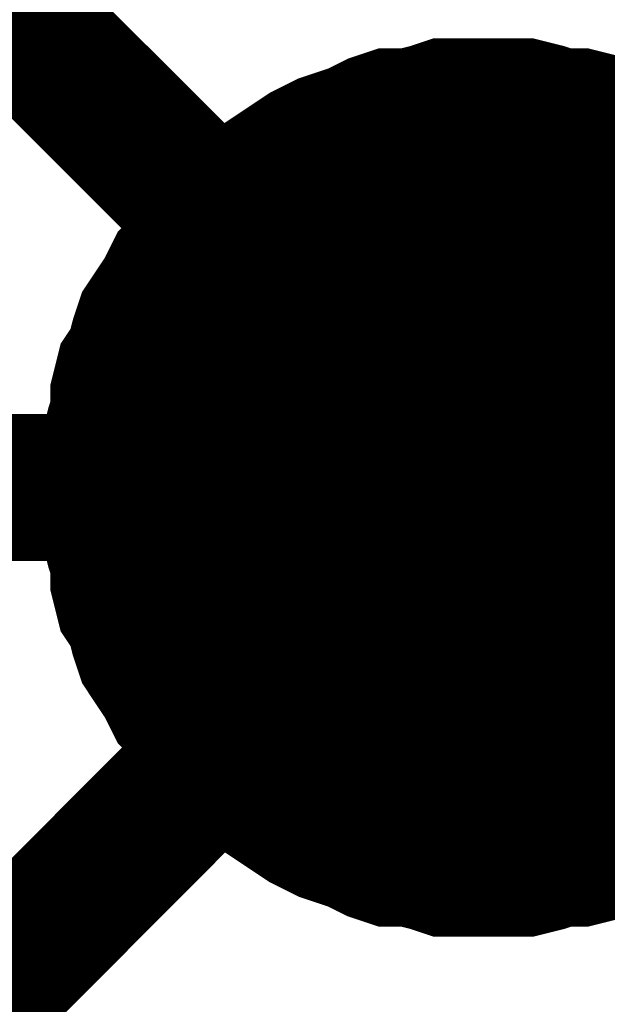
# Model space of a CAD drawing. Extents: x 0 to 17, y 0 to 11.
# Tile 5 of 49: x 3.1629 to 3.21, y 8.0585 to 8.1374. Entities that reach past the tile are written whole.
import ezdxf

# ---------------------------------------------------------------- set-up
doc = ezdxf.new("R2010")
doc.units = 0
doc.layers.add('SHEET', color=255, linetype='CONTINUOUS')

msp = doc.modelspace()

# ---------------------------------------------------------------- linework, layer by layer
at = {"layer": 'SHEET'}
for points, const_width in [([(2.400228, 8.799683), (2.100447, 8.799683), (2.100447, 8.099906), (3.200172, 8.099906)], 0.0118), ([(3.200172, 8.099906), (3.100377, 8.199705)], 0.0118), ([(3.170471, 8.099906), (3.170471, 8.10149), (3.170471, 8.103075), (3.170867, 8.104659), (3.171264, 8.105847), (3.171264, 8.107431), (3.17166, 8.109015), (3.172452, 8.110203), (3.172848, 8.111787), (3.173244, 8.112975), (3.174036, 8.114163), (3.174828, 8.115351), (3.17562, 8.116935), (3.176412, 8.117728), (3.177204, 8.118916), (3.178392, 8.120104), (3.179184, 8.121292), (3.180372, 8.122084), (3.181164, 8.123272), (3.182352, 8.124064), (3.18354, 8.124856), (3.184728, 8.125648), (3.185916, 8.12644), (3.1875, 8.127232), (3.188688, 8.127628), (3.189876, 8.128024), (3.19146, 8.128816), (3.192648, 8.129212), (3.194232, 8.129212), (3.195816, 8.129608), (3.197004, 8.130004), (3.198588, 8.130004), (3.200172, 8.130004)], 0.0118), ([(3.170471, 8.099906), (3.170471, 8.10149), (3.170471, 8.103075), (3.170867, 8.104659), (3.171264, 8.105847), (3.171264, 8.107431), (3.17166, 8.109015), (3.172452, 8.110203), (3.172848, 8.111787), (3.173244, 8.112975), (3.174036, 8.114163), (3.174828, 8.115351), (3.17562, 8.116935), (3.176412, 8.117728), (3.177204, 8.118916), (3.178392, 8.120104), (3.179184, 8.121292), (3.180372, 8.122084), (3.181164, 8.123272), (3.182352, 8.124064), (3.18354, 8.124856), (3.184728, 8.125648), (3.185916, 8.12644), (3.1875, 8.127232), (3.188688, 8.127628), (3.189876, 8.128024), (3.19146, 8.128816), (3.192648, 8.129212), (3.194232, 8.129212), (3.195816, 8.129608), (3.197004, 8.130004), (3.198588, 8.130004), (3.200172, 8.130004)], 0.0118), ([(3.170471, 8.099906), (3.170471, 8.10149), (3.170471, 8.103075), (3.170867, 8.104659), (3.171264, 8.105847), (3.171264, 8.107431), (3.17166, 8.109015), (3.172452, 8.110203), (3.172848, 8.111787), (3.173244, 8.112975), (3.174036, 8.114163), (3.174828, 8.115351), (3.17562, 8.116935), (3.176412, 8.117728), (3.177204, 8.118916), (3.178392, 8.120104), (3.179184, 8.121292), (3.180372, 8.122084), (3.181164, 8.123272), (3.182352, 8.124064), (3.18354, 8.124856), (3.184728, 8.125648), (3.185916, 8.12644), (3.1875, 8.127232), (3.188688, 8.127628), (3.189876, 8.128024), (3.19146, 8.128816), (3.192648, 8.129212), (3.194232, 8.129212), (3.195816, 8.129608), (3.197004, 8.130004), (3.198588, 8.130004), (3.200172, 8.130004)], 0.0118), ([(3.170471, 8.099906), (3.170471, 8.10149), (3.170471, 8.103075), (3.170867, 8.104659), (3.171264, 8.105847), (3.171264, 8.107431), (3.17166, 8.109015), (3.172452, 8.110203), (3.172848, 8.111787), (3.173244, 8.112975), (3.174036, 8.114163), (3.174828, 8.115351), (3.17562, 8.116935), (3.176412, 8.117728), (3.177204, 8.118916), (3.178392, 8.120104), (3.179184, 8.121292), (3.180372, 8.122084), (3.181164, 8.123272), (3.182352, 8.124064), (3.18354, 8.124856), (3.184728, 8.125648), (3.185916, 8.12644), (3.1875, 8.127232), (3.188688, 8.127628), (3.189876, 8.128024), (3.19146, 8.128816), (3.192648, 8.129212), (3.194232, 8.129212), (3.195816, 8.129608), (3.197004, 8.130004), (3.198588, 8.130004), (3.200172, 8.130004)], 0.0118), ([(3.170471, 8.099906), (3.170471, 8.10149), (3.170471, 8.103075), (3.170867, 8.104659), (3.171264, 8.105847), (3.171264, 8.107431), (3.17166, 8.109015), (3.172452, 8.110203), (3.172848, 8.111787), (3.173244, 8.112975), (3.174036, 8.114163), (3.174828, 8.115351), (3.17562, 8.116935), (3.176412, 8.117728), (3.177204, 8.118916), (3.178392, 8.120104), (3.179184, 8.121292), (3.180372, 8.122084), (3.181164, 8.123272), (3.182352, 8.124064), (3.18354, 8.124856), (3.184728, 8.125648), (3.185916, 8.12644), (3.1875, 8.127232), (3.188688, 8.127628), (3.189876, 8.128024), (3.19146, 8.128816), (3.192648, 8.129212), (3.194232, 8.129212), (3.195816, 8.129608), (3.197004, 8.130004), (3.198588, 8.130004), (3.200172, 8.130004)], 0.0118), ([(3.170471, 8.099906), (3.170471, 8.10149), (3.170471, 8.103075), (3.170867, 8.104659), (3.171264, 8.105847), (3.171264, 8.107431), (3.17166, 8.109015), (3.172452, 8.110203), (3.172848, 8.111787), (3.173244, 8.112975), (3.174036, 8.114163), (3.174828, 8.115351), (3.17562, 8.116935), (3.176412, 8.117728), (3.177204, 8.118916), (3.178392, 8.120104), (3.179184, 8.121292), (3.180372, 8.122084), (3.181164, 8.123272), (3.182352, 8.124064), (3.18354, 8.124856), (3.184728, 8.125648), (3.185916, 8.12644), (3.1875, 8.127232), (3.188688, 8.127628), (3.189876, 8.128024), (3.19146, 8.128816), (3.192648, 8.129212), (3.194232, 8.129212), (3.195816, 8.129608), (3.197004, 8.130004), (3.198588, 8.130004), (3.200172, 8.130004)], 0.0118), ([(3.170471, 8.099906), (3.170471, 8.10149), (3.170471, 8.103075), (3.170867, 8.104659), (3.171264, 8.105847), (3.171264, 8.107431), (3.17166, 8.109015), (3.172452, 8.110203), (3.172848, 8.111787), (3.173244, 8.112975), (3.174036, 8.114163), (3.174828, 8.115351), (3.17562, 8.116935), (3.176412, 8.117728), (3.177204, 8.118916), (3.178392, 8.120104), (3.179184, 8.121292), (3.180372, 8.122084), (3.181164, 8.123272), (3.182352, 8.124064), (3.18354, 8.124856), (3.184728, 8.125648), (3.185916, 8.12644), (3.1875, 8.127232), (3.188688, 8.127628), (3.189876, 8.128024), (3.19146, 8.128816), (3.192648, 8.129212), (3.194232, 8.129212), (3.195816, 8.129608), (3.197004, 8.130004), (3.198588, 8.130004), (3.200172, 8.130004)], 0.0118), ([(3.170471, 8.099906), (3.170471, 8.10149), (3.170471, 8.103075), (3.170867, 8.104659), (3.171264, 8.105847), (3.171264, 8.107431), (3.17166, 8.109015), (3.172452, 8.110203), (3.172848, 8.111787), (3.173244, 8.112975), (3.174036, 8.114163), (3.174828, 8.115351), (3.17562, 8.116935), (3.176412, 8.117728), (3.177204, 8.118916), (3.178392, 8.120104), (3.179184, 8.121292), (3.180372, 8.122084), (3.181164, 8.123272), (3.182352, 8.124064), (3.18354, 8.124856), (3.184728, 8.125648), (3.185916, 8.12644), (3.1875, 8.127232), (3.188688, 8.127628), (3.189876, 8.128024), (3.19146, 8.128816), (3.192648, 8.129212), (3.194232, 8.129212), (3.195816, 8.129608), (3.197004, 8.130004), (3.198588, 8.130004), (3.200172, 8.130004)], 0.0118), ([(3.170471, 8.099906), (3.170471, 8.10149), (3.170471, 8.103075), (3.170867, 8.104659), (3.171264, 8.105847), (3.171264, 8.107431), (3.17166, 8.109015), (3.172452, 8.110203), (3.172848, 8.111787), (3.173244, 8.112975), (3.174036, 8.114163), (3.174828, 8.115351), (3.17562, 8.116935), (3.176412, 8.117728), (3.177204, 8.118916), (3.178392, 8.120104), (3.179184, 8.121292), (3.180372, 8.122084), (3.181164, 8.123272), (3.182352, 8.124064), (3.18354, 8.124856), (3.184728, 8.125648), (3.185916, 8.12644), (3.1875, 8.127232), (3.188688, 8.127628), (3.189876, 8.128024), (3.19146, 8.128816), (3.192648, 8.129212), (3.194232, 8.129212), (3.195816, 8.129608), (3.197004, 8.130004), (3.198588, 8.130004), (3.200172, 8.130004)], 0.0118), ([(3.170471, 8.099906), (3.170471, 8.10149), (3.170471, 8.103075), (3.170867, 8.104659), (3.171264, 8.105847), (3.171264, 8.107431), (3.17166, 8.109015), (3.172452, 8.110203), (3.172848, 8.111787), (3.173244, 8.112975), (3.174036, 8.114163), (3.174828, 8.115351), (3.17562, 8.116935), (3.176412, 8.117728), (3.177204, 8.118916), (3.178392, 8.120104), (3.179184, 8.121292), (3.180372, 8.122084), (3.181164, 8.123272), (3.182352, 8.124064), (3.18354, 8.124856), (3.184728, 8.125648), (3.185916, 8.12644), (3.1875, 8.127232), (3.188688, 8.127628), (3.189876, 8.128024), (3.19146, 8.128816), (3.192648, 8.129212), (3.194232, 8.129212), (3.195816, 8.129608), (3.197004, 8.130004), (3.198588, 8.130004), (3.200172, 8.130004)], 0.0118), ([(3.170471, 8.099906), (3.170471, 8.10149), (3.170471, 8.103075), (3.170867, 8.104659), (3.171264, 8.105847), (3.171264, 8.107431), (3.17166, 8.109015), (3.172452, 8.110203), (3.172848, 8.111787), (3.173244, 8.112975), (3.174036, 8.114163), (3.174828, 8.115351), (3.17562, 8.116935), (3.176412, 8.117728), (3.177204, 8.118916), (3.178392, 8.120104), (3.179184, 8.121292), (3.180372, 8.122084), (3.181164, 8.123272), (3.182352, 8.124064), (3.18354, 8.124856), (3.184728, 8.125648), (3.185916, 8.12644), (3.1875, 8.127232), (3.188688, 8.127628), (3.189876, 8.128024), (3.19146, 8.128816), (3.192648, 8.129212), (3.194232, 8.129212), (3.195816, 8.129608), (3.197004, 8.130004), (3.198588, 8.130004), (3.200172, 8.130004)], 0.0118), ([(3.200172, 8.130004), (3.200172, 8.130004)], 0.0118), ([(3.200172, 8.130004), (3.201756, 8.130004), (3.20334, 8.130004), (3.204925, 8.129608), (3.206113, 8.129212), (3.207697, 8.129212), (3.209281, 8.128816), (3.210469, 8.128024), (3.212053, 8.127628), (3.213241, 8.127232), (3.214429, 8.12644), (3.215617, 8.125648), (3.217201, 8.124856)], 0.0118), ([(3.200172, 8.130004), (3.200172, 8.130004)], 0.0118), ([(3.200172, 8.130004), (3.201756, 8.130004), (3.20334, 8.130004), (3.204925, 8.129608), (3.206113, 8.129212), (3.207697, 8.129212), (3.209281, 8.128816), (3.210469, 8.128024), (3.212053, 8.127628), (3.213241, 8.127232), (3.214429, 8.12644), (3.215617, 8.125648), (3.217201, 8.124856)], 0.0118), ([(3.200172, 8.130004), (3.200172, 8.130004)], 0.0118), ([(3.200172, 8.130004), (3.201756, 8.130004), (3.20334, 8.130004), (3.204925, 8.129608), (3.206113, 8.129212), (3.207697, 8.129212), (3.209281, 8.128816), (3.210469, 8.128024), (3.212053, 8.127628), (3.213241, 8.127232), (3.214429, 8.12644), (3.215617, 8.125648), (3.217201, 8.124856)], 0.0118), ([(3.200172, 8.130004), (3.200172, 8.130004)], 0.0118), ([(3.200172, 8.130004), (3.201756, 8.130004), (3.20334, 8.130004), (3.204925, 8.129608), (3.206113, 8.129212), (3.207697, 8.129212), (3.209281, 8.128816), (3.210469, 8.128024), (3.212053, 8.127628), (3.213241, 8.127232), (3.214429, 8.12644), (3.215617, 8.125648), (3.217201, 8.124856)], 0.0118), ([(3.200172, 8.130004), (3.200172, 8.130004)], 0.0118), ([(3.200172, 8.130004), (3.201756, 8.130004), (3.20334, 8.130004), (3.204925, 8.129608), (3.206113, 8.129212), (3.207697, 8.129212), (3.209281, 8.128816), (3.210469, 8.128024), (3.212053, 8.127628), (3.213241, 8.127232), (3.214429, 8.12644), (3.215617, 8.125648), (3.217201, 8.124856)], 0.0118), ([(3.200172, 8.130004), (3.200172, 8.130004)], 0.0118), ([(3.200172, 8.130004), (3.201756, 8.130004), (3.20334, 8.130004), (3.204925, 8.129608), (3.206113, 8.129212), (3.207697, 8.129212), (3.209281, 8.128816), (3.210469, 8.128024), (3.212053, 8.127628), (3.213241, 8.127232), (3.214429, 8.12644), (3.215617, 8.125648), (3.217201, 8.124856)], 0.0118), ([(3.200172, 8.130004), (3.200172, 8.130004)], 0.0118), ([(3.200172, 8.130004), (3.201756, 8.130004), (3.20334, 8.130004), (3.204925, 8.129608), (3.206113, 8.129212), (3.207697, 8.129212), (3.209281, 8.128816), (3.210469, 8.128024), (3.212053, 8.127628), (3.213241, 8.127232), (3.214429, 8.12644), (3.215617, 8.125648), (3.217201, 8.124856)], 0.0118), ([(3.200172, 8.130004), (3.200172, 8.130004)], 0.0118), ([(3.200172, 8.130004), (3.201756, 8.130004), (3.20334, 8.130004), (3.204925, 8.129608), (3.206113, 8.129212), (3.207697, 8.129212), (3.209281, 8.128816), (3.210469, 8.128024), (3.212053, 8.127628), (3.213241, 8.127232), (3.214429, 8.12644), (3.215617, 8.125648), (3.217201, 8.124856)], 0.0118), ([(3.200172, 8.130004), (3.200172, 8.130004)], 0.0118), ([(3.200172, 8.130004), (3.201756, 8.130004), (3.20334, 8.130004), (3.204925, 8.129608), (3.206113, 8.129212), (3.207697, 8.129212), (3.209281, 8.128816), (3.210469, 8.128024), (3.212053, 8.127628), (3.213241, 8.127232), (3.214429, 8.12644), (3.215617, 8.125648), (3.217201, 8.124856)], 0.0118), ([(3.200172, 8.130004), (3.200172, 8.130004)], 0.0118), ([(3.200172, 8.130004), (3.201756, 8.130004), (3.20334, 8.130004), (3.204925, 8.129608), (3.206113, 8.129212), (3.207697, 8.129212), (3.209281, 8.128816), (3.210469, 8.128024), (3.212053, 8.127628), (3.213241, 8.127232), (3.214429, 8.12644), (3.215617, 8.125648), (3.217201, 8.124856)], 0.0118), ([(3.200172, 8.130004), (3.200172, 8.130004)], 0.0118), ([(3.200172, 8.130004), (3.201756, 8.130004), (3.20334, 8.130004), (3.204925, 8.129608), (3.206113, 8.129212), (3.207697, 8.129212), (3.209281, 8.128816), (3.210469, 8.128024), (3.212053, 8.127628), (3.213241, 8.127232), (3.214429, 8.12644), (3.215617, 8.125648), (3.217201, 8.124856)], 0.0118), ([(3.170471, 8.099906), (3.170471, 8.10149), (3.170471, 8.103075), (3.170867, 8.104659), (3.171264, 8.105847), (3.171264, 8.107431), (3.17166, 8.109015), (3.172452, 8.110203), (3.172848, 8.111787), (3.173244, 8.112975), (3.174036, 8.114163), (3.174828, 8.115351), (3.17562, 8.116935), (3.176412, 8.117728), (3.177204, 8.118916), (3.178392, 8.120104), (3.179184, 8.121292), (3.180372, 8.122084), (3.181164, 8.123272), (3.182352, 8.124064), (3.18354, 8.124856), (3.184728, 8.125648), (3.185916, 8.12644), (3.1875, 8.127232), (3.188688, 8.127628), (3.189876, 8.128024), (3.19146, 8.128816), (3.192648, 8.129212), (3.194232, 8.129212), (3.195816, 8.129608), (3.197004, 8.130004), (3.198588, 8.130004), (3.200172, 8.130004)], 0.0039), ([(3.170471, 8.099906), (3.170471, 8.10149), (3.170471, 8.103075), (3.170867, 8.104659), (3.171264, 8.105847), (3.171264, 8.107431), (3.17166, 8.109015), (3.172452, 8.110203), (3.172848, 8.111787), (3.173244, 8.112975), (3.174036, 8.114163), (3.174828, 8.115351), (3.17562, 8.116935), (3.176412, 8.117728), (3.177204, 8.118916), (3.178392, 8.120104), (3.179184, 8.121292), (3.180372, 8.122084), (3.181164, 8.123272), (3.182352, 8.124064), (3.18354, 8.124856), (3.184728, 8.125648), (3.185916, 8.12644), (3.1875, 8.127232), (3.188688, 8.127628), (3.189876, 8.128024), (3.19146, 8.128816), (3.192648, 8.129212), (3.194232, 8.129212), (3.195816, 8.129608), (3.197004, 8.130004), (3.198588, 8.130004), (3.200172, 8.130004)], 0.0039), ([(3.170471, 8.099906), (3.170471, 8.10149), (3.170471, 8.103075), (3.170867, 8.104659), (3.171264, 8.105847), (3.171264, 8.107431), (3.17166, 8.109015), (3.172452, 8.110203), (3.172848, 8.111787), (3.173244, 8.112975), (3.174036, 8.114163), (3.174828, 8.115351), (3.17562, 8.116935), (3.176412, 8.117728), (3.177204, 8.118916), (3.178392, 8.120104), (3.179184, 8.121292), (3.180372, 8.122084), (3.181164, 8.123272), (3.182352, 8.124064), (3.18354, 8.124856), (3.184728, 8.125648), (3.185916, 8.12644), (3.1875, 8.127232), (3.188688, 8.127628), (3.189876, 8.128024), (3.19146, 8.128816), (3.192648, 8.129212), (3.194232, 8.129212), (3.195816, 8.129608), (3.197004, 8.130004), (3.198588, 8.130004), (3.200172, 8.130004)], 0.0039), ([(3.170471, 8.099906), (3.170471, 8.10149), (3.170471, 8.103075), (3.170867, 8.104659), (3.171264, 8.105847), (3.171264, 8.107431), (3.17166, 8.109015), (3.172452, 8.110203), (3.172848, 8.111787), (3.173244, 8.112975), (3.174036, 8.114163), (3.174828, 8.115351), (3.17562, 8.116935), (3.176412, 8.117728), (3.177204, 8.118916), (3.178392, 8.120104), (3.179184, 8.121292), (3.180372, 8.122084), (3.181164, 8.123272), (3.182352, 8.124064), (3.18354, 8.124856), (3.184728, 8.125648), (3.185916, 8.12644), (3.1875, 8.127232), (3.188688, 8.127628), (3.189876, 8.128024), (3.19146, 8.128816), (3.192648, 8.129212), (3.194232, 8.129212), (3.195816, 8.129608), (3.197004, 8.130004), (3.198588, 8.130004), (3.200172, 8.130004)], 0.0039), ([(3.170471, 8.099906), (3.170471, 8.10149), (3.170471, 8.103075), (3.170867, 8.104659), (3.171264, 8.105847), (3.171264, 8.107431), (3.17166, 8.109015), (3.172452, 8.110203), (3.172848, 8.111787), (3.173244, 8.112975), (3.174036, 8.114163), (3.174828, 8.115351), (3.17562, 8.116935), (3.176412, 8.117728), (3.177204, 8.118916), (3.178392, 8.120104), (3.179184, 8.121292), (3.180372, 8.122084), (3.181164, 8.123272), (3.182352, 8.124064), (3.18354, 8.124856), (3.184728, 8.125648), (3.185916, 8.12644), (3.1875, 8.127232), (3.188688, 8.127628), (3.189876, 8.128024), (3.19146, 8.128816), (3.192648, 8.129212), (3.194232, 8.129212), (3.195816, 8.129608), (3.197004, 8.130004), (3.198588, 8.130004), (3.200172, 8.130004)], 0.0039), ([(3.170471, 8.099906), (3.170471, 8.10149), (3.170471, 8.103075), (3.170867, 8.104659), (3.171264, 8.105847), (3.171264, 8.107431), (3.17166, 8.109015), (3.172452, 8.110203), (3.172848, 8.111787), (3.173244, 8.112975), (3.174036, 8.114163), (3.174828, 8.115351), (3.17562, 8.116935), (3.176412, 8.117728), (3.177204, 8.118916), (3.178392, 8.120104), (3.179184, 8.121292), (3.180372, 8.122084), (3.181164, 8.123272), (3.182352, 8.124064), (3.18354, 8.124856), (3.184728, 8.125648), (3.185916, 8.12644), (3.1875, 8.127232), (3.188688, 8.127628), (3.189876, 8.128024), (3.19146, 8.128816), (3.192648, 8.129212), (3.194232, 8.129212), (3.195816, 8.129608), (3.197004, 8.130004), (3.198588, 8.130004), (3.200172, 8.130004)], 0.0039), ([(3.170471, 8.099906), (3.170471, 8.10149), (3.170471, 8.103075), (3.170867, 8.104659), (3.171264, 8.105847), (3.171264, 8.107431), (3.17166, 8.109015), (3.172452, 8.110203), (3.172848, 8.111787), (3.173244, 8.112975), (3.174036, 8.114163), (3.174828, 8.115351), (3.17562, 8.116935), (3.176412, 8.117728), (3.177204, 8.118916), (3.178392, 8.120104), (3.179184, 8.121292), (3.180372, 8.122084), (3.181164, 8.123272), (3.182352, 8.124064), (3.18354, 8.124856), (3.184728, 8.125648), (3.185916, 8.12644), (3.1875, 8.127232), (3.188688, 8.127628), (3.189876, 8.128024), (3.19146, 8.128816), (3.192648, 8.129212), (3.194232, 8.129212), (3.195816, 8.129608), (3.197004, 8.130004), (3.198588, 8.130004), (3.200172, 8.130004)], 0.0039), ([(3.170471, 8.099906), (3.170471, 8.10149), (3.170471, 8.103075), (3.170867, 8.104659), (3.171264, 8.105847), (3.171264, 8.107431), (3.17166, 8.109015), (3.172452, 8.110203), (3.172848, 8.111787), (3.173244, 8.112975), (3.174036, 8.114163), (3.174828, 8.115351), (3.17562, 8.116935), (3.176412, 8.117728), (3.177204, 8.118916), (3.178392, 8.120104), (3.179184, 8.121292), (3.180372, 8.122084), (3.181164, 8.123272), (3.182352, 8.124064), (3.18354, 8.124856), (3.184728, 8.125648), (3.185916, 8.12644), (3.1875, 8.127232), (3.188688, 8.127628), (3.189876, 8.128024), (3.19146, 8.128816), (3.192648, 8.129212), (3.194232, 8.129212), (3.195816, 8.129608), (3.197004, 8.130004), (3.198588, 8.130004), (3.200172, 8.130004)], 0.0039), ([(3.170471, 8.099906), (3.170471, 8.10149), (3.170471, 8.103075), (3.170867, 8.104659), (3.171264, 8.105847), (3.171264, 8.107431), (3.17166, 8.109015), (3.172452, 8.110203), (3.172848, 8.111787), (3.173244, 8.112975), (3.174036, 8.114163), (3.174828, 8.115351), (3.17562, 8.116935), (3.176412, 8.117728), (3.177204, 8.118916), (3.178392, 8.120104), (3.179184, 8.121292), (3.180372, 8.122084), (3.181164, 8.123272), (3.182352, 8.124064), (3.18354, 8.124856), (3.184728, 8.125648), (3.185916, 8.12644), (3.1875, 8.127232), (3.188688, 8.127628), (3.189876, 8.128024), (3.19146, 8.128816), (3.192648, 8.129212), (3.194232, 8.129212), (3.195816, 8.129608), (3.197004, 8.130004), (3.198588, 8.130004), (3.200172, 8.130004)], 0.0039), ([(3.170471, 8.099906), (3.170471, 8.10149), (3.170471, 8.103075), (3.170867, 8.104659), (3.171264, 8.105847), (3.171264, 8.107431), (3.17166, 8.109015), (3.172452, 8.110203), (3.172848, 8.111787), (3.173244, 8.112975), (3.174036, 8.114163), (3.174828, 8.115351), (3.17562, 8.116935), (3.176412, 8.117728), (3.177204, 8.118916), (3.178392, 8.120104), (3.179184, 8.121292), (3.180372, 8.122084), (3.181164, 8.123272), (3.182352, 8.124064), (3.18354, 8.124856), (3.184728, 8.125648), (3.185916, 8.12644), (3.1875, 8.127232), (3.188688, 8.127628), (3.189876, 8.128024), (3.19146, 8.128816), (3.192648, 8.129212), (3.194232, 8.129212), (3.195816, 8.129608), (3.197004, 8.130004), (3.198588, 8.130004), (3.200172, 8.130004)], 0.0039), ([(3.170471, 8.099906), (3.170471, 8.10149), (3.170471, 8.103075), (3.170867, 8.104659), (3.171264, 8.105847), (3.171264, 8.107431), (3.17166, 8.109015), (3.172452, 8.110203), (3.172848, 8.111787), (3.173244, 8.112975), (3.174036, 8.114163), (3.174828, 8.115351), (3.17562, 8.116935), (3.176412, 8.117728), (3.177204, 8.118916), (3.178392, 8.120104), (3.179184, 8.121292), (3.180372, 8.122084), (3.181164, 8.123272), (3.182352, 8.124064), (3.18354, 8.124856), (3.184728, 8.125648), (3.185916, 8.12644), (3.1875, 8.127232), (3.188688, 8.127628), (3.189876, 8.128024), (3.19146, 8.128816), (3.192648, 8.129212), (3.194232, 8.129212), (3.195816, 8.129608), (3.197004, 8.130004), (3.198588, 8.130004), (3.200172, 8.130004)], 0.0039), ([(3.200172, 8.130004), (3.200172, 8.130004)], 0.0039), ([(3.200172, 8.130004), (3.201756, 8.130004), (3.20334, 8.130004), (3.204925, 8.129608), (3.206113, 8.129212), (3.207697, 8.129212), (3.209281, 8.128816), (3.210469, 8.128024), (3.212053, 8.127628)], 0.0039), ([(3.200172, 8.130004), (3.200172, 8.130004)], 0.0039), ([(3.200172, 8.130004), (3.201756, 8.130004), (3.20334, 8.130004), (3.204925, 8.129608), (3.206113, 8.129212), (3.207697, 8.129212), (3.209281, 8.128816), (3.210469, 8.128024), (3.212053, 8.127628)], 0.0039), ([(3.200172, 8.130004), (3.200172, 8.130004)], 0.0039), ([(3.200172, 8.130004), (3.201756, 8.130004), (3.20334, 8.130004), (3.204925, 8.129608), (3.206113, 8.129212), (3.207697, 8.129212), (3.209281, 8.128816), (3.210469, 8.128024), (3.212053, 8.127628)], 0.0039), ([(3.200172, 8.130004), (3.200172, 8.130004)], 0.0039), ([(3.200172, 8.130004), (3.201756, 8.130004), (3.20334, 8.130004), (3.204925, 8.129608), (3.206113, 8.129212), (3.207697, 8.129212), (3.209281, 8.128816), (3.210469, 8.128024), (3.212053, 8.127628)], 0.0039), ([(3.200172, 8.130004), (3.200172, 8.130004)], 0.0039), ([(3.200172, 8.130004), (3.201756, 8.130004), (3.20334, 8.130004), (3.204925, 8.129608), (3.206113, 8.129212), (3.207697, 8.129212), (3.209281, 8.128816), (3.210469, 8.128024), (3.212053, 8.127628)], 0.0039), ([(3.200172, 8.130004), (3.200172, 8.130004)], 0.0039), ([(3.200172, 8.130004), (3.201756, 8.130004), (3.20334, 8.130004), (3.204925, 8.129608), (3.206113, 8.129212), (3.207697, 8.129212), (3.209281, 8.128816), (3.210469, 8.128024), (3.212053, 8.127628)], 0.0039), ([(3.200172, 8.130004), (3.200172, 8.130004)], 0.0039), ([(3.200172, 8.130004), (3.201756, 8.130004), (3.20334, 8.130004), (3.204925, 8.129608), (3.206113, 8.129212), (3.207697, 8.129212), (3.209281, 8.128816), (3.210469, 8.128024), (3.212053, 8.127628)], 0.0039), ([(3.200172, 8.130004), (3.200172, 8.130004)], 0.0039), ([(3.200172, 8.130004), (3.201756, 8.130004), (3.20334, 8.130004), (3.204925, 8.129608), (3.206113, 8.129212), (3.207697, 8.129212), (3.209281, 8.128816), (3.210469, 8.128024), (3.212053, 8.127628)], 0.0039), ([(3.200172, 8.130004), (3.200172, 8.130004)], 0.0039), ([(3.200172, 8.130004), (3.201756, 8.130004), (3.20334, 8.130004), (3.204925, 8.129608), (3.206113, 8.129212), (3.207697, 8.129212), (3.209281, 8.128816), (3.210469, 8.128024), (3.212053, 8.127628)], 0.0039), ([(3.200172, 8.130004), (3.200172, 8.130004)], 0.0039), ([(3.200172, 8.130004), (3.201756, 8.130004), (3.20334, 8.130004), (3.204925, 8.129608), (3.206113, 8.129212), (3.207697, 8.129212), (3.209281, 8.128816), (3.210469, 8.128024), (3.212053, 8.127628)], 0.0039), ([(3.200172, 8.130004), (3.200172, 8.130004)], 0.0039), ([(3.200172, 8.130004), (3.201756, 8.130004), (3.20334, 8.130004), (3.204925, 8.129608), (3.206113, 8.129212), (3.207697, 8.129212), (3.209281, 8.128816), (3.210469, 8.128024), (3.212053, 8.127628)], 0.0039), ([(3.200172, 8.099906), (3.100377, 7.999712)], 0.0118), ([(3.200172, 8.069808), (3.198588, 8.069808), (3.197004, 8.069808), (3.195816, 8.070204), (3.194232, 8.070601), (3.192648, 8.070601), (3.19146, 8.070997), (3.189876, 8.071789), (3.188688, 8.072185), (3.1875, 8.072581), (3.185916, 8.073373), (3.184728, 8.074165), (3.18354, 8.074957), (3.182352, 8.075749), (3.181164, 8.076541), (3.180372, 8.077729), (3.179184, 8.078521), (3.178392, 8.079709), (3.177204, 8.080897), (3.176412, 8.082085), (3.17562, 8.082877), (3.174828, 8.084461), (3.174036, 8.085649), (3.173244, 8.086838), (3.172848, 8.088026), (3.172452, 8.08961), (3.17166, 8.090798), (3.171264, 8.092382), (3.171264, 8.093966), (3.170867, 8.095154), (3.170471, 8.096738), (3.170471, 8.098322), (3.170471, 8.099906)], 0.0118), ([(3.170471, 8.099906), (3.170471, 8.099906)], 0.0118), ([(3.200172, 8.069808), (3.198588, 8.069808), (3.197004, 8.069808), (3.195816, 8.070204), (3.194232, 8.070601), (3.192648, 8.070601), (3.19146, 8.070997), (3.189876, 8.071789), (3.188688, 8.072185), (3.1875, 8.072581), (3.185916, 8.073373), (3.184728, 8.074165), (3.18354, 8.074957), (3.182352, 8.075749), (3.181164, 8.076541), (3.180372, 8.077729), (3.179184, 8.078521), (3.178392, 8.079709), (3.177204, 8.080897), (3.176412, 8.082085), (3.17562, 8.082877), (3.174828, 8.084461), (3.174036, 8.085649), (3.173244, 8.086838), (3.172848, 8.088026), (3.172452, 8.08961), (3.17166, 8.090798), (3.171264, 8.092382), (3.171264, 8.093966), (3.170867, 8.095154), (3.170471, 8.096738), (3.170471, 8.098322), (3.170471, 8.099906)], 0.0118), ([(3.170471, 8.099906), (3.170471, 8.099906)], 0.0118), ([(3.200172, 8.069808), (3.198588, 8.069808), (3.197004, 8.069808), (3.195816, 8.070204), (3.194232, 8.070601), (3.192648, 8.070601), (3.19146, 8.070997), (3.189876, 8.071789), (3.188688, 8.072185), (3.1875, 8.072581), (3.185916, 8.073373), (3.184728, 8.074165), (3.18354, 8.074957), (3.182352, 8.075749), (3.181164, 8.076541), (3.180372, 8.077729), (3.179184, 8.078521), (3.178392, 8.079709), (3.177204, 8.080897), (3.176412, 8.082085), (3.17562, 8.082877), (3.174828, 8.084461), (3.174036, 8.085649), (3.173244, 8.086838), (3.172848, 8.088026), (3.172452, 8.08961), (3.17166, 8.090798), (3.171264, 8.092382), (3.171264, 8.093966), (3.170867, 8.095154), (3.170471, 8.096738), (3.170471, 8.098322), (3.170471, 8.099906)], 0.0118), ([(3.170471, 8.099906), (3.170471, 8.099906)], 0.0118), ([(3.200172, 8.069808), (3.198588, 8.069808), (3.197004, 8.069808), (3.195816, 8.070204), (3.194232, 8.070601), (3.192648, 8.070601), (3.19146, 8.070997), (3.189876, 8.071789), (3.188688, 8.072185), (3.1875, 8.072581), (3.185916, 8.073373), (3.184728, 8.074165), (3.18354, 8.074957), (3.182352, 8.075749), (3.181164, 8.076541), (3.180372, 8.077729), (3.179184, 8.078521), (3.178392, 8.079709), (3.177204, 8.080897), (3.176412, 8.082085), (3.17562, 8.082877), (3.174828, 8.084461), (3.174036, 8.085649), (3.173244, 8.086838), (3.172848, 8.088026), (3.172452, 8.08961), (3.17166, 8.090798), (3.171264, 8.092382), (3.171264, 8.093966), (3.170867, 8.095154), (3.170471, 8.096738), (3.170471, 8.098322), (3.170471, 8.099906)], 0.0118), ([(3.170471, 8.099906), (3.170471, 8.099906)], 0.0118), ([(3.200172, 8.069808), (3.198588, 8.069808), (3.197004, 8.069808), (3.195816, 8.070204), (3.194232, 8.070601), (3.192648, 8.070601), (3.19146, 8.070997), (3.189876, 8.071789), (3.188688, 8.072185), (3.1875, 8.072581), (3.185916, 8.073373), (3.184728, 8.074165), (3.18354, 8.074957), (3.182352, 8.075749), (3.181164, 8.076541), (3.180372, 8.077729), (3.179184, 8.078521), (3.178392, 8.079709), (3.177204, 8.080897), (3.176412, 8.082085), (3.17562, 8.082877), (3.174828, 8.084461), (3.174036, 8.085649), (3.173244, 8.086838), (3.172848, 8.088026), (3.172452, 8.08961), (3.17166, 8.090798), (3.171264, 8.092382), (3.171264, 8.093966), (3.170867, 8.095154), (3.170471, 8.096738), (3.170471, 8.098322), (3.170471, 8.099906)], 0.0118), ([(3.170471, 8.099906), (3.170471, 8.099906)], 0.0118), ([(3.200172, 8.069808), (3.198588, 8.069808), (3.197004, 8.069808), (3.195816, 8.070204), (3.194232, 8.070601), (3.192648, 8.070601), (3.19146, 8.070997), (3.189876, 8.071789), (3.188688, 8.072185), (3.1875, 8.072581), (3.185916, 8.073373), (3.184728, 8.074165), (3.18354, 8.074957), (3.182352, 8.075749), (3.181164, 8.076541), (3.180372, 8.077729), (3.179184, 8.078521), (3.178392, 8.079709), (3.177204, 8.080897), (3.176412, 8.082085), (3.17562, 8.082877), (3.174828, 8.084461), (3.174036, 8.085649), (3.173244, 8.086838), (3.172848, 8.088026), (3.172452, 8.08961), (3.17166, 8.090798), (3.171264, 8.092382), (3.171264, 8.093966), (3.170867, 8.095154), (3.170471, 8.096738), (3.170471, 8.098322), (3.170471, 8.099906)], 0.0118), ([(3.170471, 8.099906), (3.170471, 8.099906)], 0.0118), ([(3.200172, 8.069808), (3.198588, 8.069808), (3.197004, 8.069808), (3.195816, 8.070204), (3.194232, 8.070601), (3.192648, 8.070601), (3.19146, 8.070997), (3.189876, 8.071789), (3.188688, 8.072185), (3.1875, 8.072581), (3.185916, 8.073373), (3.184728, 8.074165), (3.18354, 8.074957), (3.182352, 8.075749), (3.181164, 8.076541), (3.180372, 8.077729), (3.179184, 8.078521), (3.178392, 8.079709), (3.177204, 8.080897), (3.176412, 8.082085), (3.17562, 8.082877), (3.174828, 8.084461), (3.174036, 8.085649), (3.173244, 8.086838), (3.172848, 8.088026), (3.172452, 8.08961), (3.17166, 8.090798), (3.171264, 8.092382), (3.171264, 8.093966), (3.170867, 8.095154), (3.170471, 8.096738), (3.170471, 8.098322), (3.170471, 8.099906)], 0.0118), ([(3.170471, 8.099906), (3.170471, 8.099906)], 0.0118), ([(3.200172, 8.069808), (3.198588, 8.069808), (3.197004, 8.069808), (3.195816, 8.070204), (3.194232, 8.070601), (3.192648, 8.070601), (3.19146, 8.070997), (3.189876, 8.071789), (3.188688, 8.072185), (3.1875, 8.072581), (3.185916, 8.073373), (3.184728, 8.074165), (3.18354, 8.074957), (3.182352, 8.075749), (3.181164, 8.076541), (3.180372, 8.077729), (3.179184, 8.078521), (3.178392, 8.079709), (3.177204, 8.080897), (3.176412, 8.082085), (3.17562, 8.082877), (3.174828, 8.084461), (3.174036, 8.085649), (3.173244, 8.086838), (3.172848, 8.088026), (3.172452, 8.08961), (3.17166, 8.090798), (3.171264, 8.092382), (3.171264, 8.093966), (3.170867, 8.095154), (3.170471, 8.096738), (3.170471, 8.098322), (3.170471, 8.099906)], 0.0118), ([(3.170471, 8.099906), (3.170471, 8.099906)], 0.0118), ([(3.200172, 8.069808), (3.198588, 8.069808), (3.197004, 8.069808), (3.195816, 8.070204), (3.194232, 8.070601), (3.192648, 8.070601), (3.19146, 8.070997), (3.189876, 8.071789), (3.188688, 8.072185), (3.1875, 8.072581), (3.185916, 8.073373), (3.184728, 8.074165), (3.18354, 8.074957), (3.182352, 8.075749), (3.181164, 8.076541), (3.180372, 8.077729), (3.179184, 8.078521), (3.178392, 8.079709), (3.177204, 8.080897), (3.176412, 8.082085), (3.17562, 8.082877), (3.174828, 8.084461), (3.174036, 8.085649), (3.173244, 8.086838), (3.172848, 8.088026), (3.172452, 8.08961), (3.17166, 8.090798), (3.171264, 8.092382), (3.171264, 8.093966), (3.170867, 8.095154), (3.170471, 8.096738), (3.170471, 8.098322), (3.170471, 8.099906)], 0.0118), ([(3.170471, 8.099906), (3.170471, 8.099906)], 0.0118), ([(3.200172, 8.069808), (3.198588, 8.069808), (3.197004, 8.069808), (3.195816, 8.070204), (3.194232, 8.070601), (3.192648, 8.070601), (3.19146, 8.070997), (3.189876, 8.071789), (3.188688, 8.072185), (3.1875, 8.072581), (3.185916, 8.073373), (3.184728, 8.074165), (3.18354, 8.074957), (3.182352, 8.075749), (3.181164, 8.076541), (3.180372, 8.077729), (3.179184, 8.078521), (3.178392, 8.079709), (3.177204, 8.080897), (3.176412, 8.082085), (3.17562, 8.082877), (3.174828, 8.084461), (3.174036, 8.085649), (3.173244, 8.086838), (3.172848, 8.088026), (3.172452, 8.08961), (3.17166, 8.090798), (3.171264, 8.092382), (3.171264, 8.093966), (3.170867, 8.095154), (3.170471, 8.096738), (3.170471, 8.098322), (3.170471, 8.099906)], 0.0118), ([(3.170471, 8.099906), (3.170471, 8.099906)], 0.0118), ([(3.200172, 8.069808), (3.198588, 8.069808), (3.197004, 8.069808), (3.195816, 8.070204), (3.194232, 8.070601), (3.192648, 8.070601), (3.19146, 8.070997), (3.189876, 8.071789), (3.188688, 8.072185), (3.1875, 8.072581), (3.185916, 8.073373), (3.184728, 8.074165), (3.18354, 8.074957), (3.182352, 8.075749), (3.181164, 8.076541), (3.180372, 8.077729), (3.179184, 8.078521), (3.178392, 8.079709), (3.177204, 8.080897), (3.176412, 8.082085), (3.17562, 8.082877), (3.174828, 8.084461), (3.174036, 8.085649), (3.173244, 8.086838), (3.172848, 8.088026), (3.172452, 8.08961), (3.17166, 8.090798), (3.171264, 8.092382), (3.171264, 8.093966), (3.170867, 8.095154), (3.170471, 8.096738), (3.170471, 8.098322), (3.170471, 8.099906)], 0.0118), ([(3.170471, 8.099906), (3.170471, 8.099906)], 0.0118), ([(3.400554, 8.099906), (3.200172, 8.099906)], 0.0118), ([(3.200172, 8.069808), (3.198588, 8.069808), (3.197004, 8.069808), (3.195816, 8.070204), (3.194232, 8.070601), (3.192648, 8.070601), (3.19146, 8.070997), (3.189876, 8.071789), (3.188688, 8.072185), (3.1875, 8.072581), (3.185916, 8.073373), (3.184728, 8.074165), (3.18354, 8.074957), (3.182352, 8.075749), (3.181164, 8.076541), (3.180372, 8.077729), (3.179184, 8.078521), (3.178392, 8.079709), (3.177204, 8.080897), (3.176412, 8.082085), (3.17562, 8.082877), (3.174828, 8.084461), (3.174036, 8.085649), (3.173244, 8.086838), (3.172848, 8.088026), (3.172452, 8.08961), (3.17166, 8.090798), (3.171264, 8.092382), (3.171264, 8.093966), (3.170867, 8.095154), (3.170471, 8.096738), (3.170471, 8.098322), (3.170471, 8.099906)], 0.0039), ([(3.170471, 8.099906), (3.170471, 8.099906)], 0.0039), ([(3.200172, 8.069808), (3.198588, 8.069808), (3.197004, 8.069808), (3.195816, 8.070204), (3.194232, 8.070601), (3.192648, 8.070601), (3.19146, 8.070997), (3.189876, 8.071789), (3.188688, 8.072185), (3.1875, 8.072581), (3.185916, 8.073373), (3.184728, 8.074165), (3.18354, 8.074957), (3.182352, 8.075749), (3.181164, 8.076541), (3.180372, 8.077729), (3.179184, 8.078521), (3.178392, 8.079709), (3.177204, 8.080897), (3.176412, 8.082085), (3.17562, 8.082877), (3.174828, 8.084461), (3.174036, 8.085649), (3.173244, 8.086838), (3.172848, 8.088026), (3.172452, 8.08961), (3.17166, 8.090798), (3.171264, 8.092382), (3.171264, 8.093966), (3.170867, 8.095154), (3.170471, 8.096738), (3.170471, 8.098322), (3.170471, 8.099906)], 0.0039), ([(3.170471, 8.099906), (3.170471, 8.099906)], 0.0039), ([(3.200172, 8.069808), (3.198588, 8.069808), (3.197004, 8.069808), (3.195816, 8.070204), (3.194232, 8.070601), (3.192648, 8.070601), (3.19146, 8.070997), (3.189876, 8.071789), (3.188688, 8.072185), (3.1875, 8.072581), (3.185916, 8.073373), (3.184728, 8.074165), (3.18354, 8.074957), (3.182352, 8.075749), (3.181164, 8.076541), (3.180372, 8.077729), (3.179184, 8.078521), (3.178392, 8.079709), (3.177204, 8.080897), (3.176412, 8.082085), (3.17562, 8.082877), (3.174828, 8.084461), (3.174036, 8.085649), (3.173244, 8.086838), (3.172848, 8.088026), (3.172452, 8.08961), (3.17166, 8.090798), (3.171264, 8.092382), (3.171264, 8.093966), (3.170867, 8.095154), (3.170471, 8.096738), (3.170471, 8.098322), (3.170471, 8.099906)], 0.0039), ([(3.170471, 8.099906), (3.170471, 8.099906)], 0.0039), ([(3.200172, 8.069808), (3.198588, 8.069808), (3.197004, 8.069808), (3.195816, 8.070204), (3.194232, 8.070601), (3.192648, 8.070601), (3.19146, 8.070997), (3.189876, 8.071789), (3.188688, 8.072185), (3.1875, 8.072581), (3.185916, 8.073373), (3.184728, 8.074165), (3.18354, 8.074957), (3.182352, 8.075749), (3.181164, 8.076541), (3.180372, 8.077729), (3.179184, 8.078521), (3.178392, 8.079709), (3.177204, 8.080897), (3.176412, 8.082085), (3.17562, 8.082877), (3.174828, 8.084461), (3.174036, 8.085649), (3.173244, 8.086838), (3.172848, 8.088026), (3.172452, 8.08961), (3.17166, 8.090798), (3.171264, 8.092382), (3.171264, 8.093966), (3.170867, 8.095154), (3.170471, 8.096738), (3.170471, 8.098322), (3.170471, 8.099906)], 0.0039), ([(3.170471, 8.099906), (3.170471, 8.099906)], 0.0039), ([(3.200172, 8.069808), (3.198588, 8.069808), (3.197004, 8.069808), (3.195816, 8.070204), (3.194232, 8.070601), (3.192648, 8.070601), (3.19146, 8.070997), (3.189876, 8.071789), (3.188688, 8.072185), (3.1875, 8.072581), (3.185916, 8.073373), (3.184728, 8.074165), (3.18354, 8.074957), (3.182352, 8.075749), (3.181164, 8.076541), (3.180372, 8.077729), (3.179184, 8.078521), (3.178392, 8.079709), (3.177204, 8.080897), (3.176412, 8.082085), (3.17562, 8.082877), (3.174828, 8.084461), (3.174036, 8.085649), (3.173244, 8.086838), (3.172848, 8.088026), (3.172452, 8.08961), (3.17166, 8.090798), (3.171264, 8.092382), (3.171264, 8.093966), (3.170867, 8.095154), (3.170471, 8.096738), (3.170471, 8.098322), (3.170471, 8.099906)], 0.0039), ([(3.170471, 8.099906), (3.170471, 8.099906)], 0.0039), ([(3.200172, 8.069808), (3.198588, 8.069808), (3.197004, 8.069808), (3.195816, 8.070204), (3.194232, 8.070601), (3.192648, 8.070601), (3.19146, 8.070997), (3.189876, 8.071789), (3.188688, 8.072185), (3.1875, 8.072581), (3.185916, 8.073373), (3.184728, 8.074165), (3.18354, 8.074957), (3.182352, 8.075749), (3.181164, 8.076541), (3.180372, 8.077729), (3.179184, 8.078521), (3.178392, 8.079709), (3.177204, 8.080897), (3.176412, 8.082085), (3.17562, 8.082877), (3.174828, 8.084461), (3.174036, 8.085649), (3.173244, 8.086838), (3.172848, 8.088026), (3.172452, 8.08961), (3.17166, 8.090798), (3.171264, 8.092382), (3.171264, 8.093966), (3.170867, 8.095154), (3.170471, 8.096738), (3.170471, 8.098322), (3.170471, 8.099906)], 0.0039), ([(3.170471, 8.099906), (3.170471, 8.099906)], 0.0039), ([(3.200172, 8.069808), (3.198588, 8.069808), (3.197004, 8.069808), (3.195816, 8.070204), (3.194232, 8.070601), (3.192648, 8.070601), (3.19146, 8.070997), (3.189876, 8.071789), (3.188688, 8.072185), (3.1875, 8.072581), (3.185916, 8.073373), (3.184728, 8.074165), (3.18354, 8.074957), (3.182352, 8.075749), (3.181164, 8.076541), (3.180372, 8.077729), (3.179184, 8.078521), (3.178392, 8.079709), (3.177204, 8.080897), (3.176412, 8.082085), (3.17562, 8.082877), (3.174828, 8.084461), (3.174036, 8.085649), (3.173244, 8.086838), (3.172848, 8.088026), (3.172452, 8.08961), (3.17166, 8.090798), (3.171264, 8.092382), (3.171264, 8.093966), (3.170867, 8.095154), (3.170471, 8.096738), (3.170471, 8.098322), (3.170471, 8.099906)], 0.0039), ([(3.170471, 8.099906), (3.170471, 8.099906)], 0.0039), ([(3.200172, 8.069808), (3.198588, 8.069808), (3.197004, 8.069808), (3.195816, 8.070204), (3.194232, 8.070601), (3.192648, 8.070601), (3.19146, 8.070997), (3.189876, 8.071789), (3.188688, 8.072185), (3.1875, 8.072581), (3.185916, 8.073373), (3.184728, 8.074165), (3.18354, 8.074957), (3.182352, 8.075749), (3.181164, 8.076541), (3.180372, 8.077729), (3.179184, 8.078521), (3.178392, 8.079709), (3.177204, 8.080897), (3.176412, 8.082085), (3.17562, 8.082877), (3.174828, 8.084461), (3.174036, 8.085649), (3.173244, 8.086838), (3.172848, 8.088026), (3.172452, 8.08961), (3.17166, 8.090798), (3.171264, 8.092382), (3.171264, 8.093966), (3.170867, 8.095154), (3.170471, 8.096738), (3.170471, 8.098322), (3.170471, 8.099906)], 0.0039), ([(3.170471, 8.099906), (3.170471, 8.099906)], 0.0039), ([(3.200172, 8.069808), (3.198588, 8.069808), (3.197004, 8.069808), (3.195816, 8.070204), (3.194232, 8.070601), (3.192648, 8.070601), (3.19146, 8.070997), (3.189876, 8.071789), (3.188688, 8.072185), (3.1875, 8.072581), (3.185916, 8.073373), (3.184728, 8.074165), (3.18354, 8.074957), (3.182352, 8.075749), (3.181164, 8.076541), (3.180372, 8.077729), (3.179184, 8.078521), (3.178392, 8.079709), (3.177204, 8.080897), (3.176412, 8.082085), (3.17562, 8.082877), (3.174828, 8.084461), (3.174036, 8.085649), (3.173244, 8.086838), (3.172848, 8.088026), (3.172452, 8.08961), (3.17166, 8.090798), (3.171264, 8.092382), (3.171264, 8.093966), (3.170867, 8.095154), (3.170471, 8.096738), (3.170471, 8.098322), (3.170471, 8.099906)], 0.0039), ([(3.170471, 8.099906), (3.170471, 8.099906)], 0.0039), ([(3.200172, 8.069808), (3.198588, 8.069808), (3.197004, 8.069808), (3.195816, 8.070204), (3.194232, 8.070601), (3.192648, 8.070601), (3.19146, 8.070997), (3.189876, 8.071789), (3.188688, 8.072185), (3.1875, 8.072581), (3.185916, 8.073373), (3.184728, 8.074165), (3.18354, 8.074957), (3.182352, 8.075749), (3.181164, 8.076541), (3.180372, 8.077729), (3.179184, 8.078521), (3.178392, 8.079709), (3.177204, 8.080897), (3.176412, 8.082085), (3.17562, 8.082877), (3.174828, 8.084461), (3.174036, 8.085649), (3.173244, 8.086838), (3.172848, 8.088026), (3.172452, 8.08961), (3.17166, 8.090798), (3.171264, 8.092382), (3.171264, 8.093966), (3.170867, 8.095154), (3.170471, 8.096738), (3.170471, 8.098322), (3.170471, 8.099906)], 0.0039), ([(3.170471, 8.099906), (3.170471, 8.099906)], 0.0039), ([(3.200172, 8.069808), (3.198588, 8.069808), (3.197004, 8.069808), (3.195816, 8.070204), (3.194232, 8.070601), (3.192648, 8.070601), (3.19146, 8.070997), (3.189876, 8.071789), (3.188688, 8.072185), (3.1875, 8.072581), (3.185916, 8.073373), (3.184728, 8.074165), (3.18354, 8.074957), (3.182352, 8.075749), (3.181164, 8.076541), (3.180372, 8.077729), (3.179184, 8.078521), (3.178392, 8.079709), (3.177204, 8.080897), (3.176412, 8.082085), (3.17562, 8.082877), (3.174828, 8.084461), (3.174036, 8.085649), (3.173244, 8.086838), (3.172848, 8.088026), (3.172452, 8.08961), (3.17166, 8.090798), (3.171264, 8.092382), (3.171264, 8.093966), (3.170867, 8.095154), (3.170471, 8.096738), (3.170471, 8.098322), (3.170471, 8.099906)], 0.0039), ([(3.170471, 8.099906), (3.170471, 8.099906)], 0.0039), ([(3.217201, 8.074957), (3.215617, 8.074165), (3.214429, 8.073373), (3.213241, 8.072581), (3.212053, 8.072185), (3.210469, 8.071789), (3.209281, 8.070997), (3.207697, 8.070601), (3.206113, 8.070601), (3.204925, 8.070204), (3.20334, 8.069808), (3.201756, 8.069808), (3.200172, 8.069808)], 0.0118), ([(3.217201, 8.074957), (3.215617, 8.074165), (3.214429, 8.073373), (3.213241, 8.072581), (3.212053, 8.072185), (3.210469, 8.071789), (3.209281, 8.070997), (3.207697, 8.070601), (3.206113, 8.070601), (3.204925, 8.070204), (3.20334, 8.069808), (3.201756, 8.069808), (3.200172, 8.069808)], 0.0118), ([(3.217201, 8.074957), (3.215617, 8.074165), (3.214429, 8.073373), (3.213241, 8.072581), (3.212053, 8.072185), (3.210469, 8.071789), (3.209281, 8.070997), (3.207697, 8.070601), (3.206113, 8.070601), (3.204925, 8.070204), (3.20334, 8.069808), (3.201756, 8.069808), (3.200172, 8.069808)], 0.0118), ([(3.217201, 8.074957), (3.215617, 8.074165), (3.214429, 8.073373), (3.213241, 8.072581), (3.212053, 8.072185), (3.210469, 8.071789), (3.209281, 8.070997), (3.207697, 8.070601), (3.206113, 8.070601), (3.204925, 8.070204), (3.20334, 8.069808), (3.201756, 8.069808), (3.200172, 8.069808)], 0.0118), ([(3.217201, 8.074957), (3.215617, 8.074165), (3.214429, 8.073373), (3.213241, 8.072581), (3.212053, 8.072185), (3.210469, 8.071789), (3.209281, 8.070997), (3.207697, 8.070601), (3.206113, 8.070601), (3.204925, 8.070204), (3.20334, 8.069808), (3.201756, 8.069808), (3.200172, 8.069808)], 0.0118), ([(3.217201, 8.074957), (3.215617, 8.074165), (3.214429, 8.073373), (3.213241, 8.072581), (3.212053, 8.072185), (3.210469, 8.071789), (3.209281, 8.070997), (3.207697, 8.070601), (3.206113, 8.070601), (3.204925, 8.070204), (3.20334, 8.069808), (3.201756, 8.069808), (3.200172, 8.069808)], 0.0118), ([(3.217201, 8.074957), (3.215617, 8.074165), (3.214429, 8.073373), (3.213241, 8.072581), (3.212053, 8.072185), (3.210469, 8.071789), (3.209281, 8.070997), (3.207697, 8.070601), (3.206113, 8.070601), (3.204925, 8.070204), (3.20334, 8.069808), (3.201756, 8.069808), (3.200172, 8.069808)], 0.0118), ([(3.217201, 8.074957), (3.215617, 8.074165), (3.214429, 8.073373), (3.213241, 8.072581), (3.212053, 8.072185), (3.210469, 8.071789), (3.209281, 8.070997), (3.207697, 8.070601), (3.206113, 8.070601), (3.204925, 8.070204), (3.20334, 8.069808), (3.201756, 8.069808), (3.200172, 8.069808)], 0.0118), ([(3.217201, 8.074957), (3.215617, 8.074165), (3.214429, 8.073373), (3.213241, 8.072581), (3.212053, 8.072185), (3.210469, 8.071789), (3.209281, 8.070997), (3.207697, 8.070601), (3.206113, 8.070601), (3.204925, 8.070204), (3.20334, 8.069808), (3.201756, 8.069808), (3.200172, 8.069808)], 0.0118), ([(3.217201, 8.074957), (3.215617, 8.074165), (3.214429, 8.073373), (3.213241, 8.072581), (3.212053, 8.072185), (3.210469, 8.071789), (3.209281, 8.070997), (3.207697, 8.070601), (3.206113, 8.070601), (3.204925, 8.070204), (3.20334, 8.069808), (3.201756, 8.069808), (3.200172, 8.069808)], 0.0118), ([(3.217201, 8.074957), (3.215617, 8.074165), (3.214429, 8.073373), (3.213241, 8.072581), (3.212053, 8.072185), (3.210469, 8.071789), (3.209281, 8.070997), (3.207697, 8.070601), (3.206113, 8.070601), (3.204925, 8.070204), (3.20334, 8.069808), (3.201756, 8.069808), (3.200172, 8.069808)], 0.0118), ([(3.212053, 8.072185), (3.210469, 8.071789), (3.209281, 8.070997), (3.207697, 8.070601), (3.206113, 8.070601), (3.204925, 8.070204), (3.20334, 8.069808), (3.201756, 8.069808), (3.200172, 8.069808)], 0.0039), ([(3.212053, 8.072185), (3.210469, 8.071789), (3.209281, 8.070997), (3.207697, 8.070601), (3.206113, 8.070601), (3.204925, 8.070204), (3.20334, 8.069808), (3.201756, 8.069808), (3.200172, 8.069808)], 0.0039), ([(3.212053, 8.072185), (3.210469, 8.071789), (3.209281, 8.070997), (3.207697, 8.070601), (3.206113, 8.070601), (3.204925, 8.070204), (3.20334, 8.069808), (3.201756, 8.069808), (3.200172, 8.069808)], 0.0039), ([(3.212053, 8.072185), (3.210469, 8.071789), (3.209281, 8.070997), (3.207697, 8.070601), (3.206113, 8.070601), (3.204925, 8.070204), (3.20334, 8.069808), (3.201756, 8.069808), (3.200172, 8.069808)], 0.0039), ([(3.212053, 8.072185), (3.210469, 8.071789), (3.209281, 8.070997), (3.207697, 8.070601), (3.206113, 8.070601), (3.204925, 8.070204), (3.20334, 8.069808), (3.201756, 8.069808), (3.200172, 8.069808)], 0.0039), ([(3.212053, 8.072185), (3.210469, 8.071789), (3.209281, 8.070997), (3.207697, 8.070601), (3.206113, 8.070601), (3.204925, 8.070204), (3.20334, 8.069808), (3.201756, 8.069808), (3.200172, 8.069808)], 0.0039), ([(3.212053, 8.072185), (3.210469, 8.071789), (3.209281, 8.070997), (3.207697, 8.070601), (3.206113, 8.070601), (3.204925, 8.070204), (3.20334, 8.069808), (3.201756, 8.069808), (3.200172, 8.069808)], 0.0039), ([(3.212053, 8.072185), (3.210469, 8.071789), (3.209281, 8.070997), (3.207697, 8.070601), (3.206113, 8.070601), (3.204925, 8.070204), (3.20334, 8.069808), (3.201756, 8.069808), (3.200172, 8.069808)], 0.0039), ([(3.212053, 8.072185), (3.210469, 8.071789), (3.209281, 8.070997), (3.207697, 8.070601), (3.206113, 8.070601), (3.204925, 8.070204), (3.20334, 8.069808), (3.201756, 8.069808), (3.200172, 8.069808)], 0.0039), ([(3.212053, 8.072185), (3.210469, 8.071789), (3.209281, 8.070997), (3.207697, 8.070601), (3.206113, 8.070601), (3.204925, 8.070204), (3.20334, 8.069808), (3.201756, 8.069808), (3.200172, 8.069808)], 0.0039), ([(3.212053, 8.072185), (3.210469, 8.071789), (3.209281, 8.070997), (3.207697, 8.070601), (3.206113, 8.070601), (3.204925, 8.070204), (3.20334, 8.069808), (3.201756, 8.069808), (3.200172, 8.069808)], 0.0039)]:
    msp.add_lwpolyline(points, dxfattribs=dict(at, const_width=const_width))
at = {"layer": 'SHEET', "const_width": 0.03}
msp.add_lwpolyline([(3.185, 8.1, 1), (3.215, 8.1, 1)], format="xyb", close=True, dxfattribs=at)

doc.saveas('drawing.dxf')
